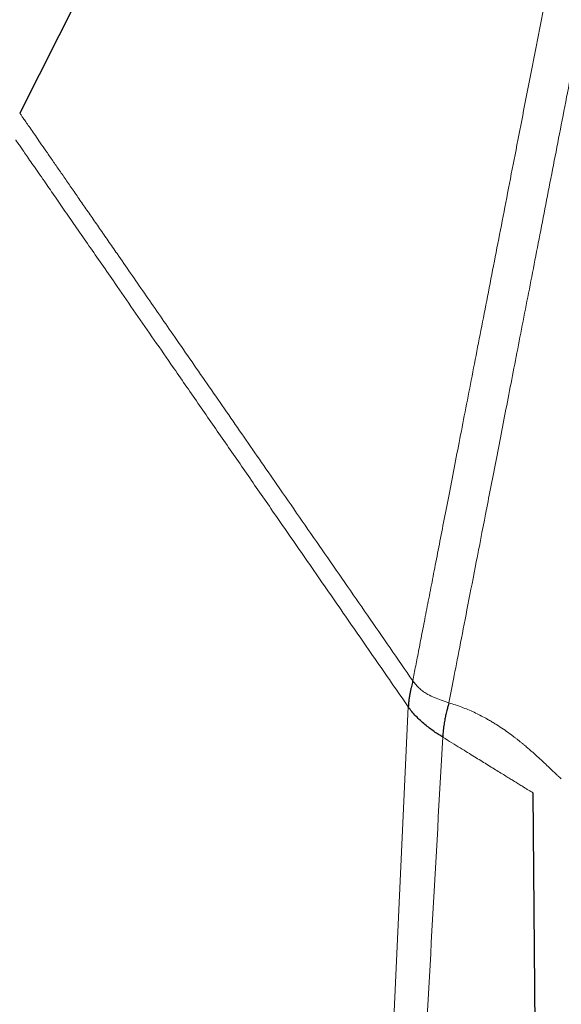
# Model space of a CAD drawing. Header units: millimetres. Extents: x 8 to 2230, y 12 to 2204.
# Tile 151 of 162: x 1594 to 1616, y 1818 to 1858. Entities that reach past the tile are written whole.
import ezdxf

# ---------------------------------------------------------------- set-up
doc = ezdxf.new("R2010")
doc.units = ezdxf.units.MM

msp = doc.modelspace()

# ---------------------------------------------------------------- linework, layer by layer
at = {"color": 7, "linetype": 'Continuous', "lineweight": 30}
for p, q in [((1626.978, 1919.638), (1593.961, 1854.344)), ((1614.677, 1826.897), (1614.679, 1826.896)), ((1614.679, 1826.896), (1615.46, 1727.15))]:
    msp.add_line(p, q, dxfattribs=at)
at = {"color": 252, "linetype": 'Continuous', "lineweight": 0}
msp.add_line((1609.649, 1830.361), (1604.141, 1711.299), dxfattribs=at)
for points, knots in [([(1628.862, 1920.944), (1628.858, 1920.921), (1628.849, 1920.877), (1628.779, 1920.516), (1628.667, 1919.941), (1628.511, 1919.136), (1628.311, 1918.108), (1628.069, 1916.862), (1627.785, 1915.405), (1627.462, 1913.743), (1627.101, 1911.885), (1626.704, 1909.841), (1626.272, 1907.62), (1625.808, 1905.234), (1625.315, 1902.694), (1624.794, 1900.014), (1624.248, 1897.207), (1623.68, 1894.286), (1623.094, 1891.267), (1622.49, 1888.165), (1621.874, 1884.995), (1621.248, 1881.773), (1620.615, 1878.515), (1619.978, 1875.238), (1619.34, 1871.957), (1618.705, 1868.691), (1618.076, 1865.454), (1617.456, 1862.263), (1616.847, 1859.134), (1616.254, 1856.083), (1615.679, 1853.124), (1615.125, 1850.274), (1614.595, 1847.546), (1614.091, 1844.953), (1613.616, 1842.51), (1613.172, 1840.227), (1612.762, 1838.117), (1612.388, 1836.19), (1612.05, 1834.455), (1611.753, 1832.925), (1611.493, 1831.589), (1611.356, 1830.881), (1611.287, 1830.527)], [0, 0, 0, 0, 0.025, 0.05, 0.075, 0.1, 0.125, 0.15, 0.175, 0.2, 0.225, 0.25, 0.275, 0.3, 0.325, 0.35, 0.375, 0.4, 0.425, 0.45, 0.475, 0.5, 0.525, 0.55, 0.575, 0.6, 0.625, 0.65, 0.675, 0.7, 0.725, 0.75, 0.775, 0.8, 0.825, 0.85, 0.875, 0.9, 0.925, 0.95, 0.975, 1, 1, 1, 1]), ([(1609.83, 1831.417), (1609.868, 1831.613), (1609.945, 1832.007), (1610.076, 1832.68), (1610.218, 1833.411), (1610.373, 1834.207), (1610.539, 1835.059), (1610.715, 1835.965), (1610.9, 1836.922), (1611.097, 1837.935), (1611.306, 1839.009), (1611.526, 1840.144), (1611.758, 1841.339), (1612.001, 1842.585), (1612.252, 1843.88), (1612.512, 1845.215), (1612.778, 1846.586), (1613.051, 1847.991), (1613.332, 1849.435), (1613.622, 1850.925), (1613.92, 1852.461), (1614.227, 1854.039), (1614.54, 1855.65), (1614.859, 1857.291), (1615.182, 1858.95), (1615.507, 1860.623), (1615.834, 1862.307), (1616.166, 1864.011), (1616.502, 1865.742), (1616.843, 1867.498), (1617.189, 1869.276), (1617.536, 1871.062), (1617.884, 1872.854), (1618.231, 1874.637), (1618.575, 1876.409), (1618.917, 1878.166), (1619.257, 1879.916), (1619.597, 1881.667), (1619.937, 1883.415), (1620.276, 1885.159), (1620.612, 1886.884), (1620.943, 1888.589), (1621.268, 1890.262), (1621.587, 1891.9), (1621.898, 1893.502), (1622.204, 1895.076), (1622.506, 1896.629), (1622.803, 1898.158), (1623.095, 1899.66), (1623.379, 1901.122), (1623.656, 1902.543), (1623.922, 1903.912), (1624.177, 1905.227), (1624.422, 1906.488), (1624.658, 1907.701), (1624.886, 1908.871), (1625.104, 1909.996), (1625.313, 1911.072), (1625.512, 1912.092), (1625.698, 1913.053), (1625.872, 1913.948), (1626.033, 1914.776), (1626.182, 1915.539), (1626.318, 1916.24), (1626.442, 1916.881), (1626.555, 1917.459), (1626.655, 1917.972), (1626.741, 1918.419), (1626.815, 1918.797), (1626.875, 1919.105), (1626.921, 1919.343), (1626.954, 1919.512), (1626.975, 1919.618), (1626.977, 1919.632), (1626.978, 1919.638)], [0, 0, 0, 0, 0.013945, 0.02789, 0.041835, 0.055781, 0.069728, 0.083426, 0.097126, 0.110826, 0.124528, 0.138481, 0.152437, 0.166395, 0.180356, 0.194319, 0.208035, 0.221754, 0.235476, 0.249202, 0.263181, 0.277165, 0.291153, 0.305146, 0.319147, 0.332905, 0.346672, 0.360448, 0.374234, 0.388281, 0.402337, 0.416398, 0.430461, 0.444524, 0.458331, 0.472132, 0.485923, 0.499702, 0.513718, 0.527724, 0.541722, 0.555714, 0.569704, 0.583443, 0.597184, 0.610928, 0.624677, 0.638684, 0.652696, 0.666713, 0.680732, 0.694752, 0.708523, 0.722296, 0.73607, 0.749845, 0.763872, 0.777899, 0.791927, 0.805955, 0.819984, 0.833763, 0.847543, 0.861323, 0.875104, 0.88909, 0.903078, 0.917066, 0.931055, 0.945045, 0.958784, 0.972523, 0.986262, 1, 1, 1, 1]), ([(1609.83, 1831.417), (1609.524, 1831.859), (1608.912, 1832.743), (1607.996, 1834.067), (1607.08, 1835.39), (1606.167, 1836.71), (1605.255, 1838.026), (1604.412, 1839.245), (1603.636, 1840.365), (1602.928, 1841.388), (1602.224, 1842.405), (1601.525, 1843.416), (1600.831, 1844.419), (1600.178, 1845.362), (1599.567, 1846.245), (1598.997, 1847.068), (1598.437, 1847.877), (1597.95, 1848.581), (1597.533, 1849.183), (1597.183, 1849.689), (1596.843, 1850.181), (1596.512, 1850.658), (1596.194, 1851.117), (1595.889, 1851.558), (1595.6, 1851.976), (1595.328, 1852.37), (1595.075, 1852.735), (1594.843, 1853.069), (1594.636, 1853.369), (1594.455, 1853.631), (1594.302, 1853.851), (1594.177, 1854.032), (1594.08, 1854.171), (1594.012, 1854.27), (1593.969, 1854.332), (1593.964, 1854.34), (1593.961, 1854.344)], [0, 0, 0, 0, 0.046561, 0.093122, 0.139685, 0.186248, 0.232809, 0.279371, 0.315955, 0.352541, 0.389136, 0.425737, 0.462339, 0.498949, 0.530157, 0.561363, 0.592572, 0.623804, 0.644644, 0.665487, 0.686325, 0.707162, 0.728011, 0.748897, 0.769832, 0.790784, 0.811723, 0.832633, 0.853511, 0.87437, 0.895236, 0.916129, 0.937056, 0.958015, 0.979001, 1, 1, 1, 1]), ([(1609.649, 1830.361), (1609.197, 1831.014), (1608.293, 1832.32), (1606.938, 1834.277), (1605.585, 1836.231), (1604.333, 1838.04), (1603.182, 1839.703), (1602.133, 1841.219), (1601.092, 1842.723), (1600.147, 1844.089), (1599.297, 1845.316), (1598.543, 1846.405), (1597.868, 1847.38), (1597.273, 1848.241), (1596.753, 1848.992), (1596.255, 1849.712), (1595.783, 1850.393), (1595.346, 1851.025), (1594.993, 1851.535), (1594.715, 1851.936), (1594.501, 1852.245), (1594.314, 1852.516), (1594.155, 1852.745), (1594.025, 1852.933), (1593.908, 1853.102), (1593.819, 1853.232), (1593.807, 1853.249), (1593.801, 1853.257)], [0, 0, 0, 0, 0.069861, 0.139715, 0.209581, 0.279454, 0.334351, 0.389257, 0.444167, 0.499066, 0.540656, 0.582254, 0.62386, 0.655076, 0.686314, 0.717554, 0.74882, 0.780178, 0.811574, 0.832486, 0.853368, 0.874231, 0.895102, 0.916003, 0.936943, 0.968426, 1, 1, 1, 1]), ([(1611.287, 1830.527), (1611.184, 1830.56), (1610.986, 1830.624), (1610.704, 1830.733), (1610.466, 1830.848), (1610.269, 1830.971), (1610.106, 1831.099), (1609.957, 1831.246), (1609.873, 1831.359), (1609.83, 1831.417)], [0, 0, 0, 0, 0.192321, 0.37027, 0.535499, 0.653014, 0.767423, 0.881804, 1, 1, 1, 1]), ([(1615.825, 1827.457), (1615.825, 1827.457), (1615.825, 1827.457), (1615.816, 1827.464), (1615.779, 1827.497), (1615.72, 1827.55), (1615.641, 1827.624), (1615.553, 1827.707), (1615.464, 1827.792), (1615.38, 1827.873), (1615.286, 1827.962), (1615.183, 1828.061), (1615.07, 1828.167), (1614.956, 1828.273), (1614.842, 1828.376), (1614.732, 1828.477), (1614.616, 1828.579), (1614.492, 1828.687), (1614.378, 1828.783), (1614.276, 1828.868), (1614.192, 1828.937), (1614.107, 1829.005), (1614.019, 1829.074), (1613.93, 1829.143), (1613.839, 1829.212), (1613.696, 1829.317), (1613.497, 1829.458), (1613.291, 1829.595), (1613.148, 1829.684), (1613.076, 1829.729), (1613.002, 1829.773), (1612.928, 1829.817), (1612.853, 1829.859), (1612.728, 1829.929), (1612.55, 1830.024), (1612.31, 1830.142), (1612.064, 1830.252), (1611.812, 1830.353), (1611.556, 1830.445), (1611.375, 1830.5), (1611.287, 1830.527)], [0, 0, 0, 0, 0.000489, 0.055212, 0.111726, 0.167532, 0.223126, 0.279086, 0.315548, 0.351787, 0.388438, 0.425502, 0.461972, 0.497863, 0.527003, 0.555533, 0.583463, 0.610804, 0.639363, 0.655887, 0.672106, 0.688021, 0.703637, 0.718958, 0.733987, 0.74873, 0.786779, 0.822396, 0.831339, 0.840126, 0.84876, 0.857244, 0.86558, 0.873772, 0.897876, 0.920559, 0.941946, 0.962191, 0.981473, 1, 1, 1, 1]), ([(1611.039, 1829.139), (1610.766, 1824.23), (1610.22, 1814.411), (1609.401, 1799.682), (1608.582, 1784.953), (1607.763, 1770.224), (1606.944, 1755.495), (1606.124, 1740.766), (1605.305, 1726.036), (1604.759, 1716.217), (1604.486, 1711.307)], [0, 0, 0, 0, 0.125, 0.25, 0.375, 0.5, 0.625, 0.75, 0.875, 1, 1, 1, 1]), ([(1611.039, 1829.139), (1611.164, 1829.062), (1611.414, 1828.908), (1611.75, 1828.701), (1612.049, 1828.517), (1612.323, 1828.348), (1612.574, 1828.193), (1612.821, 1828.041), (1613.058, 1827.895), (1613.285, 1827.755), (1613.489, 1827.629), (1613.674, 1827.515), (1613.857, 1827.402), (1614.034, 1827.293), (1614.198, 1827.192), (1614.339, 1827.105), (1614.457, 1827.032), (1614.555, 1826.972), (1614.627, 1826.928), (1614.672, 1826.9), (1614.675, 1826.898), (1614.677, 1826.897)], [0, 0, 0, 0, 0.042141, 0.084269, 0.126412, 0.168558, 0.210709, 0.252859, 0.30344, 0.354022, 0.404604, 0.455187, 0.505769, 0.568991, 0.632214, 0.695432, 0.75865, 0.821869, 0.88508, 0.948288, 1, 1, 1, 1])]:
    msp.add_open_spline(points, degree=3, knots=knots, dxfattribs=at)
at = {"color": 7, "linetype": 'Continuous', "lineweight": 30}
for points, knots in [([(1609.83, 1831.417), (1609.825, 1831.393), (1609.814, 1831.342), (1609.791, 1831.248), (1609.764, 1831.137), (1609.736, 1831.01), (1609.708, 1830.869), (1609.686, 1830.737), (1609.671, 1830.624), (1609.661, 1830.539), (1609.653, 1830.451), (1609.65, 1830.391), (1609.649, 1830.361)], [0, 0, 0, 0, 0.123615, 0.258314, 0.397777, 0.536013, 0.667694, 0.788807, 0.844921, 0.89827, 0.949552, 1, 1, 1, 1]), ([(1611.287, 1830.527), (1611.278, 1830.49), (1611.26, 1830.414), (1611.216, 1830.263), (1611.17, 1830.086), (1611.127, 1829.886), (1611.091, 1829.672), (1611.058, 1829.419), (1611.046, 1829.235), (1611.039, 1829.139)], [0, 0, 0, 0, 0.16252, 0.333031, 0.502889, 0.626801, 0.747893, 0.869821, 1, 1, 1, 1]), ([(1611.039, 1829.139), (1610.985, 1829.174), (1610.873, 1829.244), (1610.693, 1829.366), (1610.508, 1829.502), (1610.32, 1829.652), (1610.134, 1829.813), (1609.958, 1829.985), (1609.792, 1830.166), (1609.696, 1830.297), (1609.649, 1830.361)], [0, 0, 0, 0, 0.120997, 0.245806, 0.373172, 0.501673, 0.62985, 0.756333, 0.87997, 1, 1, 1, 1])]:
    msp.add_open_spline(points, degree=3, knots=knots, dxfattribs=at)

doc.saveas('drawing.dxf')
